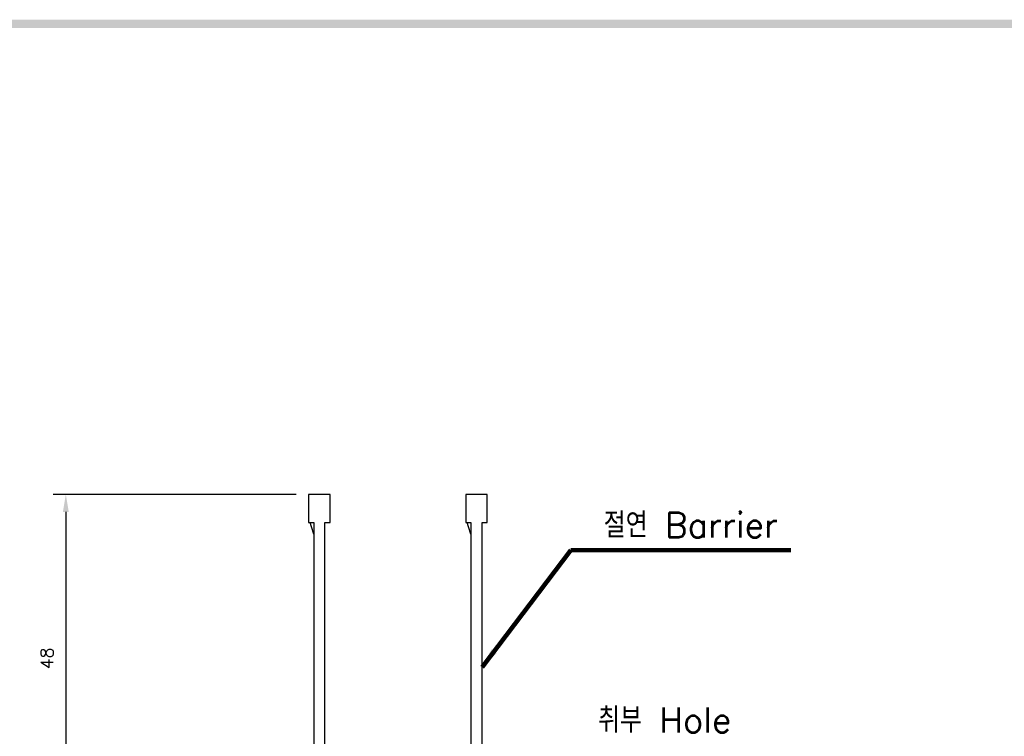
# Model space of a CAD drawing. Extents: x -235 to 1048, y -1897 to 585.
# Tile 19 of 23: x 384 to 541, y 466 to 580. Entities that reach past the tile are written whole.
import ezdxf

# ---------------------------------------------------------------- set-up
doc = ezdxf.new("R2010")
doc.units = 0
doc.header["$MEASUREMENT"] = 0
doc.layers.get('0').update_dxf_attribs({"linetype": 'CONTINUOUS'})
doc.layers.add('di', color=3, linetype='CONTINUOUS')
doc.layers.add('dwg', color=7, linetype='CONTINUOUS')
doc.styles.add('KIM', font='ROMANS.shx', dxfattribs={"height": 5, "bigfont": 'GSG1.shx'})
doc.styles.get("Standard").update_dxf_attribs({"font": 'romans.shx', "height": 2, "bigfont": 'hgs.shx'})
doc.dimstyles.get("Standard").update_dxf_attribs({"dimscale": 0, "dimtxt": 2, "dimasz": 2, "dimexe": 0.5, "dimexo": 0.5, "dimgap": 1, "dimtad": 1, "dimdsep": 46, "dimtxsty": 'Standard', "dimcen": 0, "dimclrd": 3, "dimclre": 3, "dimclrt": 3, "dimadec": 0, "dimazin": 2, "dimtp": 0.1, "dimtm": 0.1, "dimtfac": 1, "dimtmove": 0, "dimatfit": 3, "dimfxl": 0, "dimtolj": 1, "dimarcsym": 0})
doc.dimstyles.new('STANDARD$0', dxfattribs={"dimtxt": 5, "dimasz": 5, "dimexe": 1, "dimexo": 2, "dimgap": 2, "dimtad": 1, "dimdec": 4, "dimzin": 12, "dimdsep": 46, "dimtxsty": 'KIM', "dimcen": -1, "dimdle": 0.1, "dimadec": 0, "dimazin": 0, "dimtfac": 1, "dimtdec": 4, "dimtmove": 0, "dimatfit": 3, "dimfxl": 0, "dimtolj": 1, "dimtzin": 0, "dimarcsym": 0})

# ---------------------------------------------------------------- blocks, each defined once
blk = doc.blocks.new('12323')
for p, q in [((3740.7, 1408.13), (3738.5, 1408.13)), ((3738.5, 1408.13), (3738.5, 1404.73)), ((3743, 1408.13), (3738.5, 1408.13)), ((3743, 1407.33), (3743, 1408.13)), ((3790.8, 1407.33), (3743, 1407.33)), ((3792.3, 1407.98), (3790.8, 1407.33)), ((3792.9, 1407.98), (3792.3, 1407.98)), ((3792.9, 1404.88), (3792.9, 1407.98)), ((3738.5, 1404.73), (3740.7, 1404.73)), ((3738.5, 1404.73), (3743, 1404.73)), ((3743, 1405.53), (3790.8, 1405.53)), ((3743, 1405.53), (3790.8, 1405.53)), ((3743, 1404.73), (3743, 1405.53)), ((3743.65, 1405.18), (3743, 1404.98)), ((3744.85, 1405.53), (3743.65, 1405.18)), ((3790.8, 1405.53), (3792.3, 1404.88)), ((3792.3, 1404.88), (3792.9, 1404.88))]:
    blk.add_line(p, q)
blk = doc.blocks.new('*D590')
at = {"layer": 'di'}
for p, q in [((428.12, 504.86), (389.48, 504.86)), ((391.48, 502.06), (391.48, 457.56)), ((405.62, 454.76), (389.48, 454.76))]:
    blk.add_line(p, q, dxfattribs=at)
for points in [[(391.01, 502.06), (391.94, 502.06), (391.48, 504.86)], [(391.01, 457.56), (391.94, 457.56), (391.48, 454.76)]]:
    blk.add_solid(points, dxfattribs=at)
at = {"layer": 'di', "insert": (388.48, 478.75), "char_height": 2, "attachment_point": 5, "rotation": 90}
blk.add_mtext('\\A1;48', dxfattribs=at)

msp = doc.modelspace()

# ---------------------------------------------------------------- linework, layer by layer
at = {"layer": 'dwg'}
msp.add_trace([(-17.077, 580.453), (-15.777, 579.153), (1043.723, 580.453), (1042.423, 579.153)], dxfattribs=at)

# ---------------------------------------------------------------- block references
at = {"layer": 'di', "rotation": 270}
for p in [(-974.609, 4243.358), (-949.609, 4243.358)]:
    msp.add_blockref('12323', p, dxfattribs=at)

# ---------------------------------------------------------------- texts
at = {"layer": 'di', "char_height": 4, "attachment_point": 7}
for s, insert in [('절연 Barrier', (477.074, 497.963)), ('취부 Hole', (476.174, 466.913))]:
    msp.add_mtext(s, dxfattribs=dict(at, insert=insert))

# ---------------------------------------------------------------- dimensions: what is measured, and where the dimension line sits
at = {"layer": 'di'}
dim = msp.add_linear_dim(base=(391.478, 454.759), p1=(430.117, 504.859), p2=(407.617, 454.759), angle=90, text='48', dimstyle='STANDARD$0', override={"dimtxt": 3, "dimasz": 2.8, "dimexe": 2, "dimdec": 2, "dimzin": 8, "dimtxsty": 'Standard', "dimcen": 0, "dimclrd": 256, "dimclre": 256, "dimclrt": 256, "dimadec": 2, "dimazin": 2, "dimtfac": 0.6, "dimtdec": 2, "dimtzin": 8, "dimlwd": 65535, "dimlwe": 65535, "dimarcsym": 1}, dxfattribs=at)
dim.commit()
dim.dimension.update_dxf_attribs({"geometry": '*D590', "text_midpoint": (391.478, 478.746), "dimtype": 160})

# ---------------------------------------------------------------- leaders
at = {"layer": 'di', "annotation_type": 0, "has_hookline": 1, "hookline_direction": 0, "text_width": 29.81}
msp.add_leader([(457.717, 477.348), (471.874, 495.963), (475.074, 495.963)], dimstyle='Standard', override={"dimscale": 1, "dimtxt": 4, "dimasz": 3.2, "dimexe": 2, "dimexo": 2, "dimgap": 2, "dimclrd": 256, "dimclre": 256, "dimclrt": 256, "dimadec": 2, "dimtfac": 0.6, "dimlwd": 65535, "dimlwe": 65535, "dimarcsym": 1}, dxfattribs=at)

doc.saveas('drawing.dxf')
